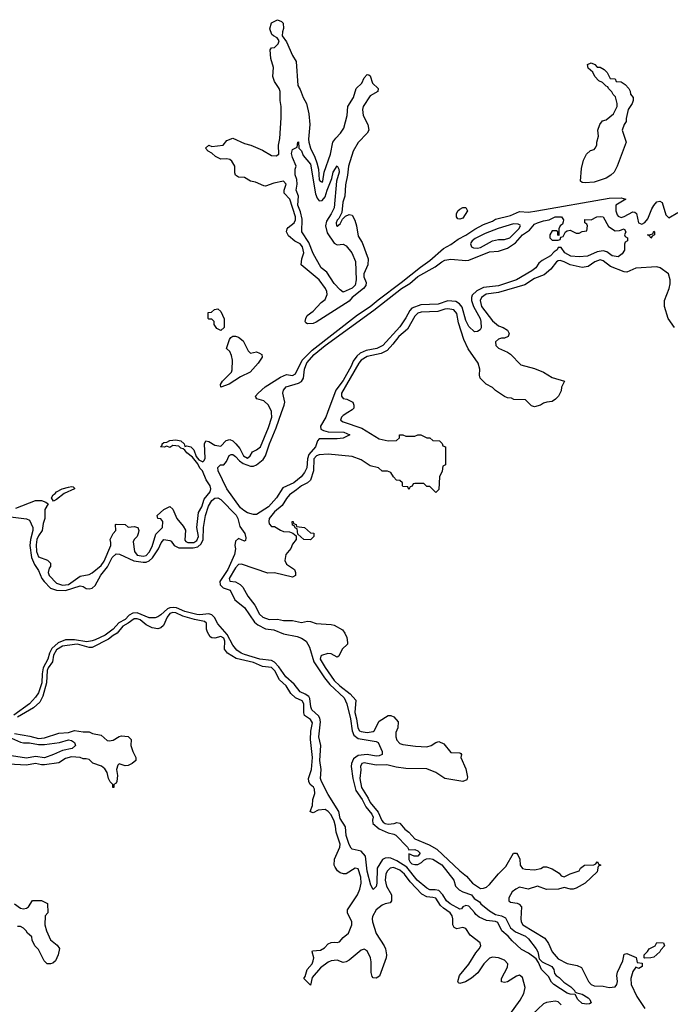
# Model space of a CAD drawing. Header units: inches. Extents: x 2710751 to 2829008, y 857003 to 965602.
# Tile 180 of 256: x 2772724 to 2777080, y 906038 to 912631. Entities that reach past the tile are written whole.
import ezdxf

# ---------------------------------------------------------------- set-up
doc = ezdxf.new("R2010")
doc.units = ezdxf.units.IN
doc.header["$MEASUREMENT"] = 0
doc.layers.add('C7970', color=7, linetype='Continuous')
doc.layers.add('C7971', color=7, linetype='Continuous')

msp = doc.modelspace()

# ---------------------------------------------------------------- linework, layer by layer
at = {"layer": 'C7970', "color": 2}
for points, elevation in [([(2772699.1, 909360.9), (2772830, 909412.2), (2772870.7, 909410.7), (2772899.6, 909399.6), (2772914, 909390), (2772891.3, 909350), (2772892, 909290), (2772882, 909258), (2772874.8, 909210), (2772850, 909175.1), (2772839.5, 909150), (2772834.4, 909114.4), (2772837.1, 909070), (2772850, 909034.8), (2772910, 909012), (2772930.9, 908990.9), (2772931.3, 908970), (2772922, 908958), (2772914, 908930), (2772922, 908910), (2772970, 908857.6), (2773010, 908843.6), (2773050, 908849.2), (2773130, 908905.5), (2773190, 908916), (2773210, 908926.8), (2773270, 908975.8), (2773290, 909005.5), (2773334, 909110), (2773335.3, 909130), (2773329, 909150), (2773349.4, 909190.6), (2773368.7, 909210), (2773366, 909250), (2773370, 909254), (2773430, 909251.3), (2773450, 909232), (2773490, 909238), (2773514, 909230), (2773522, 909210), (2773518, 909190), (2773511.3, 909170), (2773490.7, 909149.3), (2773484.5, 909135.5), (2773493, 909070), (2773510, 909046.3), (2773550, 909038.7), (2773570, 909044.2), (2773590, 909065.5), (2773610, 909102.8), (2773634.9, 909185.1), (2773679.3, 909230), (2773682, 909270), (2773668.9, 909288.9), (2773648.7, 909290), (2773644, 909310), (2773690, 909352), (2773730, 909372), (2773750, 909354), (2773776, 909290), (2773819.3, 909239.3), (2773833.4, 909213.4), (2773830, 909144.7), (2773836.3, 909136.3), (2773850.4, 909130.4), (2773890, 909130.4), (2773910, 909143.1), (2773920.4, 909170), (2773909.4, 909230), (2773920.7, 909330), (2773942.4, 909370), (2773958.7, 909421.3), (2773999.5, 909470), (2774002.9, 909490), (2773999.5, 909510), (2773973.2, 909550), (2773948.7, 909610), (2773930, 909628.7), (2773917.2, 909657.2), (2773880.9, 909700.9), (2773842, 909730), (2773830, 909748), (2773818, 909758), (2773802, 909762), (2773790, 909775.3), (2773750, 909779), (2773730, 909766), (2773710, 909775.3), (2773691.3, 909768.7), (2773666, 909770), (2773679, 909781), (2773679, 909790), (2773690, 909798.8), (2773710, 909801), (2773730, 909813.4), (2773770, 909817.3), (2773802, 909810), (2773824.7, 909790), (2773830, 909774), (2773843.1, 909776.9), (2773870.7, 909770), (2773890.3, 909750.3), (2773906, 909706), (2773922.8, 909682.8), (2773950, 909671), (2773960.2, 909679.8), (2773966, 909694), (2773960.9, 909790), (2773970, 909811.3), (2773990, 909806.8), (2774030, 909781), (2774070, 909776), (2774107, 909813), (2774130, 909819.1), (2774150.3, 909810.3), (2774171.8, 909791.8), (2774198.9, 909758.9), (2774222.4, 909710), (2774250, 909694), (2774266, 909710), (2774282.3, 909737.7), (2774310, 909750.4), (2774335.8, 909770), (2774390, 909901), (2774411.3, 909970), (2774410.3, 910000)], 10), ([(2774784.5, 910000), (2774773.4, 909970), (2774737.3, 909910), (2774741, 909890), (2774759.1, 909879.1), (2774790, 909870.5), (2774894, 909870), (2774934, 909850), (2774890, 909829), (2774850, 909824), (2774730, 909824), (2774718.8, 909810), (2774703.8, 909770), (2774660.3, 909719.7), (2774651.1, 909690), (2774645.7, 909630), (2774630, 909598), (2774608, 909570), (2774560.5, 909530), (2774484.8, 909495.2), (2774443.1, 909430), (2774390.2, 909369.8), (2774310, 909318), (2774290, 909317), (2774250, 909329.7), (2774223.8, 909343.8), (2774202.1, 909362.1), (2774109.8, 909489.8), (2774052.7, 909610), (2774050, 909632), (2774068, 909650), (2774090, 909650.8), (2774107.8, 909672.2), (2774127.3, 909712.7), (2774141, 909719), (2774150, 909720.4), (2774170, 909706.7), (2774196.6, 909676.6), (2774219.3, 909659.3), (2774270, 909640.2), (2774290, 909641.5), (2774309.8, 909650.2), (2774354.7, 909685.3), (2774370, 909711), (2774395.8, 909790), (2774441.8, 909898.2), (2774477.1, 910000)], 6), ([(2774920.7, 910000), (2774890, 909981.2), (2774878.8, 909970), (2774871, 909950), (2774890, 909937.3), (2775015.1, 909895.1), (2775130, 909824.9), (2775150, 909818.8), (2775190, 909812), (2775247.3, 909812.7), (2775266, 909830), (2775266, 909850), (2775270, 909852), (2775290, 909852), (2775310, 909842), (2775370, 909842), (2775388.9, 909851.1), (2775410, 909851.3), (2775450, 909832), (2775470, 909832), (2775490, 909814), (2775534, 909810), (2775552.7, 909792.7), (2775558, 909778), (2775574, 909770), (2775574, 909650), (2775558, 909642), (2775551.6, 909608.4), (2775534, 909570), (2775530, 909486), (2775510, 909466), (2775470, 909506), (2775450, 909506), (2775430, 909526), (2775370, 909526), (2775358, 909522), (2775352.7, 909507.3), (2775338, 909502), (2775330, 909486), (2775322, 909502), (2775290, 909506), (2775286, 909510), (2775286, 909530), (2775270, 909546), (2775247.3, 909547.3), (2775226, 909570), (2775210, 909598), (2775187.3, 909607.3), (2775150, 909608), (2775126, 909630), (2775070, 909644), (2775010, 909682.7), (2774950, 909706), (2774790, 909721.6), (2774730, 909716.3), (2774711, 909710), (2774694.4, 909690), (2774690.3, 909609.7), (2774671.8, 909548.2), (2774650.3, 909529.7), (2774610.7, 909510), (2774578.2, 909481.8), (2774530.7, 909450), (2774510, 909425.2), (2774481.6, 909378.4), (2774430, 909336.2), (2774394, 909290), (2774391, 909270), (2774395.3, 909255.3), (2774410, 909238), (2774430, 909238), (2774470, 909212), (2774490, 909204.7), (2774530, 909202), (2774552, 909192), (2774574, 909174), (2774574, 909150), (2774550, 909118), (2774538.8, 909090), (2774506.8, 909050), (2774498.8, 909010), (2774510, 908984.7), (2774564.7, 908950), (2774571.3, 908930), (2774571, 908909), (2774550, 908898), (2774430, 908928), (2774384.7, 908924.7), (2774210, 908985.2), (2774190, 908982.7), (2774170, 908961.2), (2774126.7, 908890), (2774130, 908872), (2774170, 908866.7), (2774200.7, 908850), (2774218.8, 908830), (2774250.8, 908770), (2774298.8, 908710), (2774330, 908651.3), (2774352, 908630), (2774394, 908614), (2774450, 908616.3), (2774490, 908608), (2774550, 908607.7), (2774610, 908594), (2774650, 908604), (2774670, 908602), (2774708.2, 908588.2), (2774810, 908581), (2774830, 908576), (2774884.7, 908544.7), (2774902, 908522), (2774914.8, 908494.8), (2774919.8, 908460.2), (2774918, 908450), (2774883.4, 908416.6), (2774861, 908370), (2774850, 908362.7), (2774810, 908385.1), (2774787.5, 908387.5), (2774745.8, 908374.2), (2774740.5, 908370), (2774735.8, 908350), (2774770, 908292.7), (2774830, 908207.2), (2774867.2, 908170), (2774936.7, 908116.7), (2774974.4, 908074.4), (2774967.8, 907992.2), (2774979.6, 907950), (2774986.9, 907890), (2774999.3, 907870), (2775010, 907864), (2775050, 907858.3), (2775090, 907863.7), (2775098.4, 907870), (2775130, 907933.4), (2775190, 907970.8), (2775210, 907971), (2775230, 907962), (2775258, 907930), (2775256, 907890), (2775243, 907857), (2775243, 907830), (2775250, 907806.8), (2775270, 907784.9), (2775290, 907778), (2775373.8, 907766.2), (2775450, 907763), (2775478, 907770), (2775510, 907791.3), (2775530, 907798), (2775562.8, 907782.8), (2775610, 907724.7), (2775670, 907722), (2775678, 907718), (2775682, 907710), (2775678, 907690), (2775710, 907614), (2775722, 907558), (2775718, 907542), (2775690, 907529), (2775570, 907549.5), (2775511.2, 907591.2), (2775450, 907614), (2775310, 907616.4), (2775244.9, 907624.9), (2775181.5, 907641.5), (2775110, 907639.7), (2775030, 907655.8), (2775014.8, 907650), (2775006.7, 907630), (2775008.6, 907608.6), (2775001.7, 907550), (2775012, 907490), (2775058, 907418), (2775070, 907388.5), (2775125, 907325), (2775148.2, 907268.2), (2775157.5, 907257.5), (2775170, 907248.9), (2775190, 907244.9), (2775231.3, 907248.7), (2775250, 907254.8), (2775270, 907251.3), (2775303, 907210), (2775330.3, 907190.3), (2775370, 907147), (2775465.7, 907105.7), (2775517, 907077), (2775670, 906930.7), (2775716.4, 906896.4), (2775755.5, 906850), (2775810, 906813.7), (2775830, 906814.9), (2775850, 906823.1), (2775870, 906839.5), (2775928.8, 906911.2), (2775979.8, 906960.2), (2776030, 907050.8), (2776050, 907050.8), (2776059.5, 907039.5), (2776073, 907010), (2776074, 906970), (2776090, 906948.4), (2776110, 906942.4), (2776170, 906939.3), (2776212.3, 906947.7), (2776230, 906958), (2776250, 906958), (2776290, 906946), (2776336.3, 906916.3), (2776350, 906898), (2776370, 906891.3), (2776409.3, 906910.7), (2776468.7, 906931.3), (2776478, 906950), (2776506, 906970), (2776567.3, 906972.7), (2776582, 906978), (2776590, 906992), (2776594, 906990), (2776598, 906978), (2776614, 906970), (2776598, 906962), (2776590, 906926), (2776510, 906848), (2776450, 906815.3), (2776430, 906808.7), (2776411.1, 906808.9), (2776370, 906819), (2776330.4, 906809.6), (2776250, 906807.6), (2776190, 906829.6), (2776128.2, 906808.2), (2776070, 906821.6), (2776044.9, 906810), (2776021.3, 906790), (2775998.4, 906750), (2775999.1, 906730), (2776010, 906721.6), (2776054.9, 906714.9), (2776068.3, 906708.3), (2776084, 906690), (2776078.4, 906610), (2776081.6, 906590), (2776093.4, 906570), (2776240.7, 906480.7), (2776265.4, 906445.4), (2776289, 906389), (2776330, 906342.4), (2776390, 906310.4), (2776456.7, 906296.7), (2776484.5, 906284.5), (2776532.7, 906190), (2776550.8, 906170), (2776570, 906162), (2776630, 906159.5), (2776670, 906150.5), (2776710, 906154.8), (2776722.7, 906170), (2776726, 906190), (2776722.4, 906230), (2776726.1, 906253.9), (2776762.7, 906330), (2776770, 906374), (2776790, 906378), (2776852, 906352), (2776858, 906318), (2776892.7, 906312.7), (2776892, 906292), (2776870, 906278), (2776850, 906286), (2776830, 906258), (2776816.3, 906210), (2776817.3, 906170), (2776856.3, 906090), (2776910, 906010.8)], 10), ([(2772662, 909302), (2772770, 909287.7), (2772790, 909278.8), (2772811.7, 909230), (2772811.6, 909210), (2772795.8, 909150), (2772793, 909110), (2772803.2, 909030), (2772822.4, 908982.4), (2772850, 908941.6), (2772871.4, 908890), (2772888, 908868), (2772930, 908824.6), (2772970, 908811.1), (2773031.5, 908808.5), (2773130, 908839.5), (2773150, 908834.9), (2773170, 908822), (2773190, 908819.3), (2773210, 908824.4), (2773230, 908841.3), (2773267.7, 908912.3), (2773312.4, 908967.6), (2773342.3, 909030), (2773370, 909054), (2773392.4, 909052.4), (2773488.2, 909008.2), (2773550, 908997.5), (2773570, 908998.2), (2773590, 909006.5), (2773612.6, 909027.4), (2773652.6, 909087.4), (2773671.6, 909128.4), (2773690, 909150.3), (2773730, 909144.4), (2773739, 909139), (2773758.4, 909110), (2773790, 909094.7), (2773886.1, 909093.9), (2773917.8, 909102.2), (2773938.6, 909121.4), (2773951.8, 909150), (2773954, 909230), (2773968.7, 909310), (2773987.2, 909372.8), (2774010, 909410.3), (2774030, 909427.6), (2774050, 909430.2), (2774070, 909418.3), (2774172.5, 909312.5), (2774184.7, 909290), (2774197.3, 909237.3), (2774232.2, 909190), (2774238, 909162), (2774236, 909144), (2774230, 909138), (2774190, 909158), (2774170, 909138), (2774164, 909110), (2774168, 909088), (2774163.1, 909050), (2774117.2, 908950), (2774063.6, 908870), (2774065.8, 908845.8), (2774085.5, 908825.5), (2774132.7, 908810), (2774165.3, 908745.3), (2774230, 908694), (2774297, 908597), (2774318.7, 908578.7), (2774370, 908552.9), (2774425.4, 908545.4), (2774490, 908518.7), (2774581.4, 908501.4), (2774611, 908490), (2774641, 908470), (2774664.7, 908430), (2774694.3, 908330), (2774764.5, 908224.5), (2774799.7, 908179.7), (2774897, 908090), (2774913.4, 908050), (2774938, 907950), (2774950.2, 907870), (2774960.9, 907840.9), (2774990, 907818), (2775110, 907797.3), (2775124.7, 907790), (2775151.3, 907730), (2775151, 907710), (2775130, 907701.2), (2775110, 907699.3), (2775050, 907709.7), (2774990, 907703.5), (2774959.2, 907680.8), (2774946.4, 907650), (2774944.4, 907630), (2774954, 907550), (2774973.8, 907470), (2775016.5, 907410), (2775041.2, 907361.2), (2775081.3, 907310), (2775090.3, 907290), (2775085.5, 907270), (2775087.5, 907247.5), (2775130, 907212.9), (2775190, 907186.4), (2775230, 907178), (2775242.8, 907170), (2775321, 907090), (2775330, 907072), (2775370, 907074), (2775390, 907064.7), (2775404.7, 907050), (2775390, 907029), (2775366, 907030), (2775330, 907046), (2775328.3, 907008.3), (2775337.3, 906990), (2775350, 906979.1), (2775370, 906973.4), (2775390, 906974.8), (2775413.6, 906986.4), (2775430, 907002), (2775448.7, 907011.3), (2775470, 907014.8), (2775491, 907010), (2775550, 906972.2), (2775630.7, 906870), (2775642.8, 906830), (2775665.5, 906805.5), (2775691.3, 906790), (2775750, 906771), (2775767.1, 906747.1), (2775803.5, 906723.5), (2775811.3, 906710), (2775870, 906663.8), (2775910, 906639.1), (2775950.7, 906630.7), (2775977.1, 906617.1), (2776010.4, 906550.4), (2776043.4, 906523.4), (2776110, 906494), (2776130, 906477.1), (2776183, 906410), (2776193, 906390), (2776202.8, 906342.8), (2776223, 906323), (2776286.8, 906290), (2776300.7, 906270), (2776304.1, 906244.1), (2776316, 906230), (2776336.7, 906216.7), (2776367.1, 906187.1), (2776415.1, 906155.1), (2776438.8, 906130), (2776441.4, 906121.4), (2776454, 906114), (2776490, 906105.5), (2776530, 906080.5), (2776540.5, 906070), (2776550, 906048.7), (2776538.4, 906041.6), (2776520.4, 906039.6), (2776490, 906043), (2776460.7, 906070), (2776444, 906104), (2776410, 906105.6), (2776390, 906111.6), (2776299.5, 906170), (2776285.1, 906185.1), (2776265.1, 906225.1), (2776217, 906270), (2776198.6, 906318.6), (2776182, 906342), (2776130, 906379.6), (2776084.2, 906404.2), (2776022, 906462), (2775994, 906494), (2775952.3, 906530), (2775924.8, 906584.8), (2775910, 906593.2), (2775850, 906598.7), (2775801.2, 906621.2), (2775778.6, 906638.6), (2775770, 906653.2), (2775730, 906694), (2775710, 906699.3), (2775691.3, 906690), (2775682, 906678), (2775670, 906675.3), (2775606, 906710), (2775582.7, 906730), (2775557, 906770), (2775530, 906799), (2775505.1, 906805.1), (2775470, 906804.7), (2775450, 906814.5), (2775386, 906870), (2775316.6, 906956.6), (2775250, 906998.9), (2775210, 907017), (2775190, 907019.5), (2775170, 907017.2), (2775153.4, 907006.6), (2775116.3, 906950), (2775115.5, 906850), (2775110, 906826), (2775090, 906806), (2775075.3, 906835.3), (2775050, 906928.7), (2775039, 907030), (2775010, 907064), (2774950, 907077.2), (2774943.9, 907083.9), (2774930, 907109), (2774910, 907168.7), (2774905.4, 907225.4), (2774870, 907281.2), (2774861.1, 907330), (2774790, 907442), (2774744.2, 907530), (2774737.6, 907550), (2774741.6, 907610), (2774734.3, 907670), (2774740.4, 907770), (2774726.9, 907830), (2774738.5, 907930), (2774733.9, 907953.9), (2774724.7, 907970), (2774680.5, 908010), (2774673.3, 908030), (2774666.4, 908086.4), (2774659.6, 908099.6), (2774635.6, 908115.6), (2774600.9, 908130), (2774560.9, 908180.9), (2774506, 908230), (2774458.3, 908298.3), (2774430, 908328.6), (2774410, 908339.8), (2774331.7, 908348.3), (2774230, 908380.9), (2774206.6, 908390), (2774178.4, 908410), (2774150, 908442), (2774113.6, 908513.6), (2774050, 908586), (2774028.7, 908628.7), (2774010, 908646.3), (2773990, 908652.8), (2773930, 908645.6), (2773910, 908648.7), (2773830, 908667.2), (2773773, 908693), (2773755.9, 908695.9), (2773730, 908693.1), (2773713.7, 908686.3), (2773670, 908646), (2773650, 908631.8), (2773630, 908626), (2773590, 908625.7), (2773510, 908659.3), (2773482.3, 908657.7), (2773457.3, 908642.7), (2773430, 908615.6), (2773388.8, 908591.2), (2773350.3, 908550), (2773296.5, 908510), (2773230, 908478.8), (2773210, 908470.9), (2773174.2, 908465.8), (2773090, 908477.8), (2773030, 908477.6), (2772982.5, 908457.5), (2772940, 908420), (2772922.7, 908390), (2772911.9, 908348.1), (2772881.5, 908290), (2772874.8, 908250), (2772872.3, 908190), (2772850, 908124.2), (2772830, 908094.3), (2772788.9, 908050), (2772685.5, 907974.5)], 6), ([(2776004.5, 905970), (2776074.2, 906065.8), (2776099.7, 906110), (2776107.8, 906150), (2776090, 906217.2), (2776070, 906233.6), (2776050, 906226.6), (2775990, 906189.4), (2775970, 906184), (2775950, 906188), (2775949, 906210), (2775990, 906286), (2775991.2, 906310), (2775970, 906334), (2775928.7, 906350), (2775890, 906354.3), (2775870, 906346.6), (2775830.7, 906310), (2775790.4, 906249.6), (2775750, 906214), (2775708.4, 906188.4), (2775670, 906178), (2775662, 906182), (2775658, 906190), (2775668.7, 906230), (2775730, 906306), (2775777.7, 906382.3), (2775800.7, 906410), (2775811.1, 906430), (2775806, 906450), (2775740.8, 906500.8), (2775710, 906546.6), (2775690, 906551.5), (2775650, 906543.7), (2775632.1, 906552.1), (2775623.7, 906570), (2775624.2, 906610), (2775619.7, 906630), (2775605.1, 906650), (2775560.7, 906680.7), (2775540.4, 906700.4), (2775510, 906747.6), (2775490, 906754.2), (2775450, 906756.9), (2775416.1, 906776.1), (2775337.3, 906857.3), (2775299.7, 906910), (2775270, 906935.1), (2775226.4, 906953.6), (2775204.9, 906950), (2775184.4, 906930), (2775175.8, 906910), (2775172, 906870), (2775180.3, 906830), (2775213, 906770), (2775214, 906730), (2775203.5, 906716.5), (2775170, 906711.8), (2775150, 906700.7), (2775110.5, 906670), (2775086.2, 906626.2), (2775083.1, 906610), (2775086.7, 906590), (2775110, 906511), (2775164.9, 906430), (2775174, 906410), (2775180.7, 906370), (2775177.3, 906350), (2775133.4, 906226.6), (2775110, 906214), (2775090, 906215.3), (2775083.2, 906223.2), (2775077.2, 906250), (2775076.6, 906323.4), (2775071.8, 906350), (2775050, 906396), (2775030, 906406.6), (2775010, 906399.5), (2774930, 906332.7), (2774910, 906322), (2774890, 906318), (2774850, 906333.2), (2774810, 906329.4), (2774790, 906320.9), (2774737.1, 906282.9), (2774682.8, 906217.2), (2774670, 906166), (2774626, 906210), (2774636.4, 906223.6), (2774649.2, 906270), (2774681.2, 906310), (2774689.3, 906330), (2774692.7, 906350), (2774682, 906390), (2774684.7, 906395.3), (2774738.9, 906401.1), (2774764.5, 906415.5), (2774790, 906442.8), (2774810, 906450.7), (2774830, 906454), (2774850, 906451), (2774864.7, 906455.3), (2774890, 906486), (2774925.1, 906514.9), (2774947, 906570), (2774947, 906590), (2774918, 906650), (2774919.3, 906670), (2774985.6, 906770), (2775001.3, 906810), (2775009.6, 906850), (2775007.8, 906890), (2774990, 906945.2), (2774970, 906949.4), (2774910, 906912), (2774892.1, 906912.1), (2774870, 906919.3), (2774851.6, 906931.6), (2774835.3, 906955.3), (2774829.4, 906970), (2774832, 907010), (2774867.6, 907090), (2774869.6, 907110), (2774842, 907190), (2774839.1, 907230), (2774830, 907265.2), (2774810, 907306.6), (2774789.3, 907330), (2774770, 907342.9), (2774723.1, 907336.9), (2774690, 907319), (2774670, 907326), (2774669, 907329), (2774684.5, 907370), (2774687.6, 907410), (2774700.5, 907450), (2774697.5, 907477.5), (2774690.9, 907490.9), (2774669.5, 907510), (2774659.6, 907530), (2774656.9, 907550), (2774677.6, 907610), (2774685.1, 907690), (2774671.2, 907810), (2774673.9, 907866.1), (2774683.6, 907923.6), (2774670, 907944.5), (2774631.1, 907971.1), (2774626.3, 907990), (2774626.6, 908050), (2774615.6, 908070), (2774570, 908091.1), (2774538.8, 908118.8), (2774508, 908170), (2774462.6, 908210), (2774432.1, 908270), (2774410, 908292.6), (2774350, 908299.2), (2774290, 908327.4), (2774173.7, 908353.7), (2774115.1, 908390), (2774096.2, 908416.2), (2774098, 908470), (2774090, 908489.4), (2774070, 908500.4), (2774030, 908489.6), (2774010, 908491.8), (2773999.3, 908499.3), (2773980.5, 908530), (2773975.1, 908550), (2773974, 908590), (2773961.6, 908601.6), (2773894.8, 908614.8), (2773816.9, 908636.9), (2773770, 908658.2), (2773750, 908661.4), (2773730, 908654.2), (2773710.3, 908630), (2773686.4, 908573.6), (2773670, 908559), (2773650, 908552.7), (2773610, 908558), (2773570, 908579.7), (2773530, 908611.9), (2773510, 908619.8), (2773490, 908619.8), (2773451, 908589), (2773413.7, 908570), (2773376.5, 908523.5), (2773350, 908508.4), (2773318.1, 908481.9), (2773210, 908427.8), (2773190, 908426.3), (2773111.5, 908448.5), (2773090, 908447.9), (2773010, 908435.5), (2772970, 908410.8), (2772950, 908375.1), (2772943.2, 908330), (2772914.4, 908290), (2772907.3, 908272.7), (2772902.7, 908190), (2772878.3, 908101.7), (2772865.9, 908074.1), (2772858.3, 908061.7), (2772817.3, 908022.7), (2772710, 907960.8)], 10), ([(2772690, 907850.4), (2772792.9, 907832.9), (2772850, 907817.7), (2772890, 907821.7), (2772986.3, 907853.7), (2773050, 907858.7), (2773090, 907870.4), (2773150, 907862.4), (2773190, 907862.8), (2773210.7, 907850.7), (2773270, 907840.7), (2773310, 907804.7), (2773322.8, 907802.8), (2773350, 907806.8), (2773390, 907831.3), (2773404.7, 907835.3), (2773450.8, 907830.8), (2773470.6, 907810.6), (2773467.3, 907770), (2773481, 907730), (2773502, 907690), (2773502, 907670), (2773478, 907650), (2773450, 907636), (2773430, 907635.1), (2773390, 907648.7), (2773381.4, 907638.6), (2773371.3, 907610), (2773378, 907570), (2773374.8, 907530), (2773370, 907518), (2773354, 907510), (2773354, 907490), (2773348.7, 907490), (2773348, 907510), (2773330, 907528), (2773319, 907550), (2773309.2, 907590), (2773293.8, 907613.8), (2773272.5, 907632.5), (2773213.6, 907653.6), (2773190, 907677.2), (2773170, 907682.7), (2773150, 907682), (2773129.6, 907689.6), (2773070, 907694.7), (2773030, 907683.7), (2772986.2, 907653.8), (2772890, 907640.4), (2772870, 907640.5), (2772830, 907651), (2772770, 907639.1), (2772650, 907646)], 10), ([(2772670, 907819.7), (2772730, 907792.9), (2772748.9, 907788.9), (2772790, 907788.9), (2772850, 907778.6), (2772890, 907778), (2772990, 907792), (2773050, 907808.7), (2773070, 907804.9), (2773090.7, 907790), (2773098, 907770), (2773074.8, 907750), (2773010, 907738), (2772950.8, 907710), (2772890, 907688.6), (2772830, 907696.8), (2772770, 907685.1), (2772670, 907700.9)], 6), ([(2772690.4, 906710), (2772730, 906682), (2772750, 906677.1), (2772770, 906680.7), (2772784, 906690), (2772810, 906734), (2772870, 906732), (2772910, 906714), (2772912, 906650), (2772894, 906630), (2772891.3, 906570), (2772902.8, 906530), (2772930.7, 906470.7), (2772974.4, 906434.4), (2772990.8, 906410.8), (2772981, 906370), (2772964.7, 906330), (2772946.4, 906313.6), (2772930, 906308), (2772908.7, 906308.7), (2772888, 906330), (2772850, 906406), (2772826, 906430), (2772808.4, 906468.4), (2772806, 906490), (2772775.3, 906515.3), (2772768, 906530), (2772750, 906548), (2772730, 906558), (2772710, 906558)], 10), ([(2776350, 906035.1), (2776330, 906053.6), (2776310, 906058.7), (2776250, 906049.6), (2776230, 906041.6), (2776154.9, 905970)], 10)]:
    msp.add_lwpolyline(points, dxfattribs=dict(at, elevation=elevation))
at = {"layer": 'C7970', "color": 2, "elevation": 10}
for points in [[(2772950, 909408), (2772938, 909430), (2772949, 909450), (2772962, 909458), (2772970, 909470.5), (2773008.7, 909490), (2773050, 909501), (2773070, 909504.7), (2773082, 909502), (2773090, 909494), (2773090.6, 909489.4), (2773022, 909458), (2772970, 909418)], [(2774670, 909148.7), (2774626, 909150), (2774586, 909186), (2774582, 909222), (2774570, 909226), (2774562, 909242), (2774550, 909246), (2774548.9, 909271.1), (2774554, 909270), (2774558, 909258), (2774574, 909250), (2774578, 909238), (2774631.6, 909231.6), (2774670, 909194), (2774692.7, 909192.7), (2774694, 909170)], [(2776910, 906346), (2776906, 906350), (2776906, 906370), (2776928.4, 906391.6), (2776938, 906410), (2776978, 906430), (2776990, 906452), (2777034, 906450), (2777042, 906430), (2777016.8, 906403.2), (2777010.7, 906390), (2776970, 906354), (2776950, 906349)]]:
    msp.add_lwpolyline(points, close=True, dxfattribs=at)
at = {"layer": 'C7971', "color": 2}
for points, elevation in [([(2774750, 911543.8), (2774753.7, 911550), (2774762.4, 911610), (2774805.1, 911730), (2774821.6, 911810), (2774841.5, 911838.5), (2774872.3, 911870), (2774894.5, 911905.5), (2774917.6, 911990), (2774922, 912050), (2774959.3, 912110), (2774977.2, 912170), (2775014.2, 912205.8), (2775030, 912242), (2775050, 912264.7), (2775062, 912262), (2775070, 912254), (2775085.5, 912205.5), (2775124.7, 912170), (2775121, 912150), (2775070, 912122), (2775023, 912050), (2775019.3, 912030), (2775023, 911990), (2775054, 911930), (2775061, 911890), (2775051, 911870), (2774990, 911809.3), (2774955.8, 911750), (2774926.3, 911650), (2774919.5, 911590), (2774905.3, 911525.3), (2774900.4, 911450), (2774888.5, 911410), (2774880.7, 911339.3), (2774860.7, 911299.3), (2774850, 911288), (2774844, 911270), (2774846, 911250), (2774850, 911247.3), (2774870, 911264.7), (2774885.2, 911294.8), (2774905.2, 911314.8), (2774930, 911326), (2774950, 911322), (2774967.9, 911287.9), (2774979.1, 911250), (2774990, 911182), (2775018, 911138), (2775058, 911030), (2775054.4, 910990), (2775027.4, 910930), (2775027.6, 910910), (2775043.1, 910870), (2775041.3, 910850), (2775026, 910830), (2774950.4, 910770), (2774930, 910746), (2774710, 910605.6), (2774690, 910597), (2774650, 910595.3), (2774640.2, 910600.2), (2774635.3, 910610), (2774639, 910630), (2774649, 910650), (2774690, 910678.8), (2774742, 910738), (2774770, 910758), (2774782.7, 910790), (2774780.9, 910810), (2774772.3, 910830), (2774729.3, 910890), (2774609.4, 910989.4), (2774612.7, 911030), (2774626, 911070), (2774618.4, 911110), (2774601.2, 911130), (2774567, 911147), (2774524.1, 911184.1), (2774509.3, 911209.3), (2774514, 911230), (2774520.9, 911239.1), (2774560.9, 911270), (2774569.6, 911290), (2774569.6, 911310), (2774532.8, 911430), (2774495.1, 911470), (2774494.5, 911490), (2774509.2, 911530), (2774489.2, 911549.2), (2774424.5, 911535.5), (2774370, 911517), (2774358, 911518), (2774302, 911542), (2774270, 911549.2), (2774230, 911573.2), (2774190, 911576), (2774169.2, 911590), (2774164.8, 911604.8), (2774164.5, 911650), (2774144.1, 911684.1), (2774130, 911694), (2774110, 911699), (2774070, 911698), (2774034.6, 911714.6), (2774010, 911738), (2773986, 911750), (2773968, 911770), (2773990, 911791.3), (2774010, 911782), (2774086, 911790), (2774110, 911822), (2774150, 911838), (2774230, 911802), (2774271.1, 911791.1), (2774350, 911758), (2774410, 911721), (2774440.4, 911719.6), (2774458, 911730), (2774457.2, 911790), (2774464.7, 911835.3), (2774473.8, 911973.8), (2774475.1, 912050), (2774469, 912090), (2774468.7, 912150), (2774462, 912170), (2774430, 912218), (2774419, 912250), (2774422.7, 912310), (2774406, 912370), (2774402, 912430), (2774410, 912442), (2774430, 912444.7), (2774455.3, 912470), (2774462, 912490), (2774448, 912510), (2774422.7, 912522.7), (2774412.7, 912532.7), (2774398, 912570), (2774409.5, 912610.5), (2774450, 912630.8), (2774478, 912618), (2774487.5, 912607.5), (2774490.9, 912570.9), (2774484, 912550), (2774482, 912522), (2774510, 912482), (2774550, 912391.3), (2774576, 912350), (2774585.5, 912190), (2774602.5, 912162.5), (2774621.6, 912110), (2774643.7, 912070), (2774660.3, 912000.3), (2774666.5, 911930), (2774657.4, 911830), (2774659.6, 911810), (2774671.8, 911770), (2774701.1, 911710), (2774713.4, 911673.4), (2774724, 911630), (2774730, 911558), (2774736, 911550)], 10), ([(2776510, 911539.3), (2776490, 911541.2), (2776479, 911550), (2776484.7, 911635.3), (2776498, 911690), (2776518, 911730), (2776544.7, 911755.3), (2776570, 911762), (2776578, 911770), (2776588.4, 911791.6), (2776588.7, 911810), (2776599, 911850), (2776595.3, 911890), (2776609, 911930), (2776626.6, 911953.4), (2776650, 911961), (2776698.9, 912001.1), (2776724, 912050), (2776724, 912070), (2776713.6, 912113.6), (2776698, 912130), (2776688.7, 912148.7), (2776666, 912170), (2776662, 912182), (2776650, 912186), (2776626, 912210), (2776602, 912222), (2776575.3, 912250), (2776560.4, 912280.4), (2776530, 912306), (2776526, 912330), (2776550, 912342), (2776574, 912330), (2776590, 912314), (2776610, 912312), (2776636.9, 912296.9), (2776658, 912278), (2776678, 912238), (2776710, 912234), (2776718, 912218), (2776750, 912214), (2776776.9, 912196.9), (2776802, 912170), (2776811.6, 912151.6), (2776812.7, 912132.7), (2776831.3, 912110), (2776831.1, 912088.9), (2776824.7, 912070), (2776798, 912030), (2776784.7, 911970), (2776784.7, 911950), (2776771.3, 911930), (2776758, 911890), (2776784.7, 911810), (2776724.7, 911650), (2776704.7, 911610), (2776681, 911590), (2776650.3, 911569.7), (2776590, 911549.6), (2776570, 911543.6)], 10), ([(2774730, 911418.8), (2774750, 911421), (2774770, 911444.7), (2774781.6, 911490), (2774813.2, 911566.8), (2774823.7, 911610), (2774850, 911652), (2774861, 911630), (2774862.8, 911610), (2774846, 911550), (2774830.2, 911370), (2774810.3, 911330), (2774777.7, 911282.3), (2774771.8, 911250), (2774783.1, 911203.1), (2774830, 911134.8), (2774850, 911124), (2774890, 911127.3), (2774910, 911117.3), (2774947.3, 911070), (2774972.4, 911012.4), (2774977, 910890), (2774970, 910854), (2774950, 910834), (2774890, 910806), (2774870, 910820.9), (2774830, 910863.7), (2774779.4, 910939.4), (2774742.9, 910970), (2774690, 911065.2), (2774659.1, 911139.1), (2774614, 911210), (2774615.2, 911295.2), (2774604.5, 911344.5), (2774586.2, 911390), (2774589.6, 911450), (2774575.1, 911490), (2774582, 911530), (2774580.1, 911560.1), (2774569, 911591), (2774568.9, 911628.9), (2774575.3, 911650), (2774550, 911708), (2774544.5, 911735.5), (2774550, 911762), (2774582, 911778), (2774586, 911810), (2774590, 911814), (2774592, 911770), (2774610, 911752), (2774622.5, 911722.5), (2774670, 911662.8), (2774704.7, 911464.7), (2774716.4, 911436.4)], 6), ([(2775670, 911295.3), (2775658, 911298), (2775648, 911310), (2775648.9, 911331.1), (2775658, 911350), (2775670, 911362), (2775690, 911374), (2775710, 911374), (2775722, 911350), (2775690, 911301.2)], 10), ([(2776030, 911264.2), (2775927.2, 911232.8), (2775841.2, 911198.8), (2775774, 911166), (2775753, 911150), (2775743.6, 911136.4), (2775741.3, 911130), (2775748.2, 911110), (2775762.2, 911102.2), (2775790, 911100.2), (2775810, 911106.5), (2775890, 911150.3), (2775930, 911158.9), (2775970, 911158), (2776006.6, 911170), (2776065.6, 911230), (2776077, 911250), (2776074.7, 911254.7), (2776062, 911262)], 10), ([(2776950, 911168), (2776942, 911182), (2776928, 911190), (2776948.4, 911191.6), (2776962, 911198), (2776970, 911214), (2776974, 911210), (2776974, 911190), (2776958, 911182)], 6), ([(2774070, 910548.7), (2774043.1, 910563.1), (2774026, 910590), (2774026, 910610), (2774010, 910626), (2773990, 910626), (2773986, 910630), (2773986, 910670), (2774007.3, 910672.7), (2774028.9, 910691.1), (2774050, 910694.8), (2774070, 910678), (2774092, 910628), (2774092, 910570)], 10), ([(2774270, 910398), (2774310, 910406), (2774330, 910398.8), (2774344.7, 910390), (2774346.8, 910370), (2774320.5, 910330), (2774266, 910270), (2774201.6, 910238.4), (2774126, 910190), (2774070, 910169.4), (2774068.9, 910188.9), (2774081.2, 910210), (2774142, 910270), (2774147.3, 910287.3), (2774149, 910350), (2774142, 910382), (2774130, 910408), (2774109, 910430), (2774128.7, 910490), (2774137.2, 910502.8), (2774150, 910511.3), (2774170, 910511), (2774190, 910504), (2774219.9, 910479.9), (2774254.4, 910414.4)], 10)]:
    msp.add_lwpolyline(points, close=True, dxfattribs=dict(at, elevation=elevation))
for points, elevation in [([(2774410.3, 910000), (2774410, 910008), (2774389.6, 910049.6), (2774358, 910078), (2774312.7, 910092.7), (2774304.1, 910104.1), (2774303.7, 910110), (2774320.5, 910130), (2774368.6, 910171.4), (2774470, 910238.3), (2774510, 910254), (2774550, 910248.2), (2774570, 910258.8), (2774615.3, 910350), (2774681.1, 910418.9), (2774985.6, 910654.4), (2775069.6, 910710), (2775124.4, 910755.6), (2775278.9, 910870), (2775406.6, 910973.4), (2775470, 911018.4), (2775561, 911099), (2775610, 911126.4), (2775658.7, 911161.3), (2775711.3, 911188.7), (2775772, 911228), (2775830, 911258.8), (2775890, 911282.8), (2775910, 911296), (2776010, 911318.8), (2776070, 911346), (2776130, 911343), (2776186, 911350), (2776670, 911434.9), (2776750, 911438.8), (2776782, 911430), (2776716, 911390), (2776714.4, 911350), (2776724, 911324), (2776730, 911316.3), (2776750, 911307.2), (2776770, 911312.4), (2776830, 911344.9), (2776842.8, 911342.8), (2776853.2, 911333.2), (2776868, 911270), (2776890, 911261.6), (2776910, 911273), (2776930, 911297.3), (2776956.3, 911363.7), (2776970, 911386.8), (2776990, 911410.8), (2777010, 911416), (2777026.4, 911406.4), (2777050, 911324.7), (2777070, 911304), (2777130, 911340.7)], 10), ([(2774477.1, 910000), (2774494.5, 910050), (2774498.4, 910070), (2774486, 910130), (2774489.2, 910150), (2774508.2, 910171.8), (2774590, 910196), (2774611, 910209), (2774624, 910230), (2774631, 910290), (2774647.3, 910332.7), (2774696.4, 910390), (2774769.7, 910450), (2775094.8, 910685.2), (2775281.3, 910830), (2775335.5, 910864.5), (2775390, 910910.2), (2775504.8, 910975.2), (2775550, 911010.5), (2775570, 911020.7), (2775610, 911026.8), (2775710, 911018), (2775730, 911021), (2775870, 911075.5), (2775930, 911081), (2775990, 911102), (2776044, 911136), (2776089.6, 911190), (2776137.4, 911222.6), (2776170, 911261), (2776190, 911270.8), (2776230, 911284.7), (2776269.4, 911290.6), (2776310, 911310.4), (2776351, 911310), (2776364.7, 911290), (2776363.6, 911276.4), (2776358, 911262), (2776342, 911250), (2776334, 911230), (2776334, 911186), (2776327.3, 911187.3), (2776326, 911210), (2776318, 911218), (2776290, 911218), (2776274, 911190), (2776274, 911170), (2776290, 911154), (2776330, 911154), (2776342, 911158), (2776346, 911174), (2776362, 911178), (2776378, 911210), (2776390, 911218), (2776410, 911221), (2776450, 911202), (2776470, 911202), (2776490, 911212), (2776522, 911218), (2776526, 911250), (2776522, 911262), (2776508, 911270), (2776507.3, 911292.7), (2776550, 911291.3), (2776588, 911310), (2776610, 911314), (2776631.3, 911310), (2776667.1, 911247.1), (2776710, 911218), (2776740.4, 911219.6), (2776772, 911230), (2776782, 911210), (2776774, 911190), (2776778, 911178), (2776794, 911170), (2776794, 911150), (2776778, 911142), (2776772.7, 911127.3), (2776772.7, 911087.3), (2776756.9, 911063.1), (2776730, 911042), (2776690, 911049.3), (2776655.5, 911075.5), (2776630, 911082.7), (2776590, 911077.2), (2776526.3, 911046.3), (2776470, 911042.7), (2776413, 911047), (2776374, 911070), (2776350, 911106), (2776330, 911106), (2776322, 911090), (2776302.5, 911077.5), (2776278.8, 911050), (2776221.1, 911018.9), (2776199.8, 911000.2), (2776178.8, 910970), (2776154, 910950), (2776050.7, 910890), (2775930, 910849.8), (2775830, 910837.6), (2775783.7, 910816.3), (2775754.4, 910785.6), (2775748.4, 910770), (2775748.4, 910750), (2775762, 910710), (2775806.4, 910630), (2775812.2, 910610), (2775813.4, 910566.6), (2775806.4, 910553.6), (2775790, 910542), (2775770, 910541.2), (2775730, 910576), (2775710, 910617.2), (2775686.7, 910706.7), (2775668.8, 910728.8), (2775643.1, 910743.1), (2775590, 910747.3), (2775526.7, 910726.7), (2775410, 910721.7), (2775350, 910699.7), (2775335.8, 910684.2), (2775310, 910634.5), (2775270, 910574), (2775155.3, 910450), (2775114.8, 910430), (2775043.2, 910416.8), (2775002.9, 910397.1), (2774981.2, 910378.8), (2774956.4, 910343.6), (2774942.7, 910310), (2774890, 910215.6), (2774839.6, 910150), (2774784.5, 910000)], 6), ([(2777107.6, 910570), (2777066.6, 910630), (2777040.7, 910710), (2777042, 910750), (2777073, 910830), (2777078.8, 910861.2), (2777079.7, 910890), (2777067, 910930), (2777012.3, 910970), (2776990, 910975.1), (2776850, 910967), (2776790, 910941.2), (2776770, 910942.7), (2776678.5, 910978.5), (2776630, 911015.8), (2776610, 911022.6), (2776575.5, 911010), (2776530, 910978.9), (2776490, 910971.2), (2776410, 910989.7), (2776369.3, 911010), (2776342.7, 911017.3), (2776330, 911016.9), (2776318, 911010), (2776279.3, 910960.7), (2776236.5, 910923.5), (2776170, 910898.9), (2776105.4, 910854.6), (2775930, 910803.5), (2775847.7, 910792.3), (2775814.9, 910770), (2775807.2, 910750), (2775816.4, 910710), (2775890, 910613.4), (2775930, 910581), (2775962, 910570), (2775990, 910551.3), (2776002, 910530), (2775994, 910510), (2775970, 910499), (2775950, 910499.3), (2775930, 910492.7), (2775910, 910474), (2775910.8, 910450), (2775930, 910430.8), (2775990, 910404.9), (2776010.4, 910390.4), (2776079.1, 910319.1), (2776170, 910296), (2776230.7, 910270.7), (2776290, 910236), (2776371.3, 910210), (2776352, 910170), (2776350, 910146), (2776332, 910110), (2776311.1, 910088.9), (2776290, 910075.3), (2776254, 910070), (2776230, 910062), (2776210, 910048.7), (2776170, 910038), (2776150, 910046), (2776110, 910086), (2776032.7, 910087.3), (2776016.4, 910096.4), (2775990, 910098), (2775970, 910108), (2775910, 910148), (2775888.9, 910168.9), (2775848, 910190), (2775808, 910230), (2775802, 910250), (2775804, 910290), (2775792.7, 910330), (2775727.7, 910427.7), (2775697, 910490), (2775661.3, 910601.3), (2775650, 910664), (2775630, 910687), (2775590, 910695.8), (2775570, 910693.5), (2775523.6, 910676.4), (2775412.5, 910672.5), (2775390, 910665.6), (2775370, 910646), (2775320.5, 910559.5), (2775261.7, 910510), (2775222.7, 910457.3), (2775183.4, 910416.6), (2775144.3, 910395.7), (2775050, 910374.5), (2775010, 910351), (2774994.3, 910330), (2774879.5, 910130), (2774879.1, 910110), (2774890, 910094.8), (2774914, 910090), (2774954, 910070), (2774962, 910050), (2774962, 910030), (2774950, 910018), (2774920.7, 910000)], 10)]:
    msp.add_lwpolyline(points, dxfattribs=dict(at, elevation=elevation))

doc.saveas('drawing.dxf')
